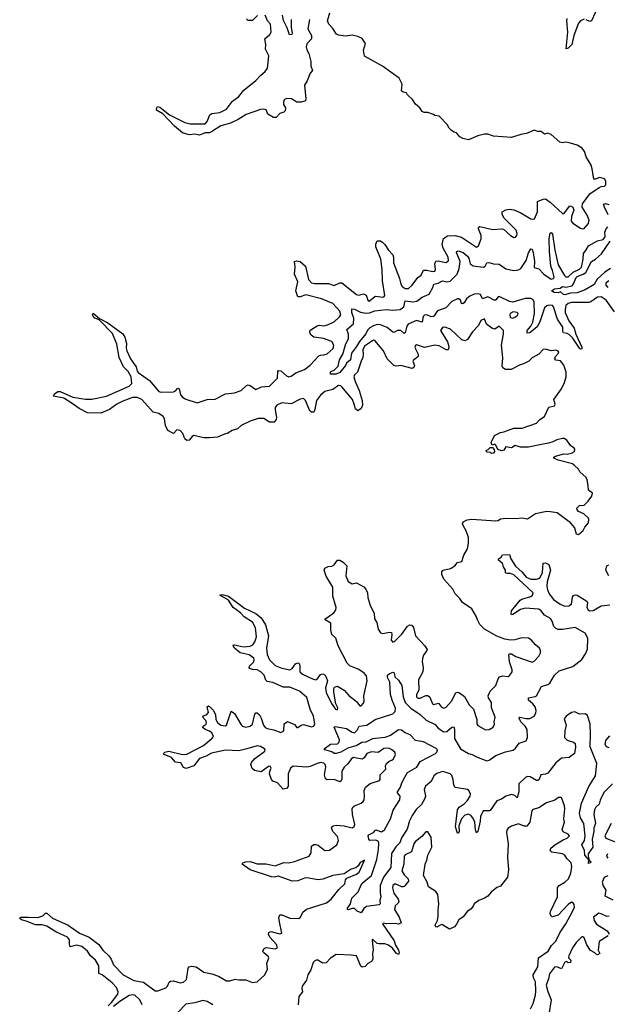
# Model space of a CAD drawing. Extents: x 2528705 to 2678277, y 911730 to 1023331.
# Tile 225 of 241: x 2658947 to 2664140, y 923715 to 932425. Entities that reach past the tile are written whole.
import ezdxf

# ---------------------------------------------------------------- set-up
doc = ezdxf.new("R2010")
doc.units = 0

msp = doc.modelspace()

# ---------------------------------------------------------------- linework, layer by layer
at = {"layer": '0CON20XD'}
for points in [[(2664065, 932556.9), (2663999.7, 932415), (2663985, 932408.1), (2663955, 932424.7)], [(2663573.6, 929506.4), (2663536.7, 929465), (2663477.7, 929432.3), (2663447, 929403), (2663400.6, 929379.4), (2663365, 929370), (2663289.5, 929330.5), (2663240.6, 929330.6), (2663216, 929346), (2663210.8, 929360.8), (2663217.9, 929432.1), (2663205.6, 929545), (2663223.3, 929645), (2663222.5, 929675), (2663185, 929712.5), (2663145, 929686.2), (2663120, 929695), (2663072.5, 929732.5), (2663055, 929777.5), (2663024, 929765), (2663001.7, 929718.3), (2662947.6, 929662.4), (2662904.3, 929595.7), (2662885, 929582.5), (2662855, 929592.5), (2662755, 929687.1), (2662705, 929705.7), (2662685, 929700.8), (2662666, 929675), (2662727.9, 929575), (2662740.5, 929535), (2662737.8, 929512.2), (2662732.5, 929505), (2662715, 929504.4), (2662655, 929539.3), (2662615.2, 929545.2), (2662525, 929525.4), (2662455, 929547.1), (2662445, 929543.8), (2662438.6, 929525), (2662467.8, 929465), (2662470, 929445), (2662425, 929411.2), (2662422.5, 929405), (2662437.6, 929365), (2662430.8, 929349.2), (2662415, 929340.2), (2662315, 929365.7), (2662275, 929360.9), (2662254.7, 929364.7), (2662195.2, 929425.2), (2662161.5, 929495), (2662085, 929586.2), (2662075, 929590), (2661995, 929535.9), (2661978.5, 929505), (2661983.3, 929465), (2661979.6, 929435), (2661964.7, 929405), (2661933.9, 929306.1), (2661906.9, 929283.1), (2661900.4, 929265), (2661910.6, 929225), (2661948.2, 929145), (2661974.2, 929055), (2661975.7, 929015), (2661964.3, 928985.7), (2661935, 928966), (2661915, 928982), (2661903.3, 929025), (2661887.9, 929065), (2661795, 929178), (2661785, 929186), (2661765, 929188.1), (2661715, 929153.7), (2661645, 929136.3), (2661605, 929103.8), (2661569.4, 929055), (2661555, 928977.5), (2661545, 928953.8), (2661525, 928954), (2661511.2, 928965), (2661472.7, 929055), (2661455, 929072.4), (2661425, 929067.6), (2661345, 929025.5), (2661265, 929036), (2661220.6, 929015), (2661205.8, 928995), (2661203.7, 928973.7), (2661216.9, 928905), (2661212.7, 928887.3), (2661195.8, 928864.2), (2661155, 928864.5), (2661105, 928895.9), (2661055, 928896.2), (2660985, 928872.1), (2660905, 928835.2), (2660870.8, 928805), (2660825, 928791.7), (2660785, 928767), (2660757.9, 928757.9), (2660695, 928732.1), (2660625, 928724.8), (2660575, 928725.6), (2660485, 928746.7), (2660471, 928739), (2660445, 928705.5), (2660425, 928703.1), (2660407.1, 928717.1), (2660389.6, 928765), (2660365, 928789.7), (2660335, 928795.3), (2660305, 928765.6), (2660255, 928789.5), (2660234.7, 928834.7), (2660227.5, 928895), (2660215.7, 928915.7), (2660175, 928940), (2660125, 928952.7), (2660025, 929064), (2659985, 929083.1), (2659945, 929081.3), (2659859.2, 929050.8), (2659805, 929022.5), (2659739.6, 928975), (2659665, 928943.3), (2659545, 928947.8), (2659471.8, 928985), (2659410.1, 929030.1), (2659336, 929076), (2659246.2, 929095), (2659253.8, 929115), (2659285, 929135.6), (2659305, 929136.9), (2659415, 929086.6), (2659529.2, 929069.2), (2659585, 929068.2), (2659714.8, 929095.2), (2659915, 929182.2), (2659937.6, 929205), (2659931.6, 929265), (2659905, 929311.2), (2659863.3, 929353.3), (2659824.6, 929435), (2659805.8, 929555), (2659768.2, 929648.2), (2659649.5, 929769.5), (2659611.2, 929785), (2659595, 929803.3), (2659590, 929815), (2659595, 929827.5), (2659651.7, 929781.7), (2659725, 929743.1), (2659859.4, 929645), (2659875.4, 929615.4), (2659891.3, 929561.3), (2659888.3, 929518.3), (2659893.4, 929495), (2659927.1, 929425), (2659976.9, 929355), (2659985.9, 929315), (2659995, 929302.5), (2660092.6, 929232.6), (2660175.7, 929135), (2660195, 929128.8), (2660306, 929134), (2660325, 929142.5), (2660345.4, 929165.4), (2660355, 929160), (2660369.1, 929105), (2660386.8, 929085), (2660415, 929069.3), (2660515, 929036.4), (2660605, 929063.8), (2660675, 929068), (2660765, 929114.8), (2660845, 929125.2), (2660904.4, 929145.6), (2660951.3, 929188.7), (2660965, 929193.6), (2660985, 929188.5), (2661035, 929153.6), (2661085, 929176.9), (2661155, 929183.1), (2661224.1, 929255), (2661228.5, 929311.5), (2661235, 929322.5), (2661255, 929317.5), (2661304.4, 929275), (2661325, 929266.2), (2661345, 929272), (2661388.8, 929301.2), (2661465, 929331.5), (2661515, 929368.5), (2661590, 929450), (2661605, 929458.5), (2661635, 929459.2), (2661665, 929468.8), (2661718.8, 929515), (2661723.3, 929545), (2661705, 929576.7), (2661631.2, 929605), (2661545, 929616.2), (2661523.7, 929633.7), (2661510, 929655), (2661510.9, 929669.1), (2661519.6, 929680.4), (2661575, 929717.8), (2661595, 929722.5), (2661635, 929716.2), (2661665.8, 929724.2), (2661725, 929750.6), (2661774.4, 929795.6), (2661785.5, 929815), (2661775.3, 929845), (2661715, 929913.6), (2661615, 929954.2), (2661475, 929989.4), (2661425, 929972.5), (2661404.5, 929974.5), (2661387.5, 930025), (2661404.5, 930105), (2661376.9, 930175), (2661381.9, 930235), (2661376.7, 930285), (2661395, 930292.5), (2661425, 930284.2), (2661472.5, 930245), (2661500.4, 930125), (2661525, 930097.3), (2661555, 930091.5), (2661675, 930090.5), (2661725, 930074.6), (2661775, 930096.9), (2661795, 930096.9), (2661925, 929994.5), (2661945, 929987.8), (2661985, 929999.2), (2662008.7, 929988.7), (2662025, 929943.8), (2662035, 929935.8), (2662085, 929976.9), (2662095, 929980), (2662155, 929970), (2662168, 929975), (2662174.2, 929985), (2662153.4, 930115), (2662151.4, 930215), (2662139.3, 930305), (2662095.7, 930415), (2662095, 930440), (2662105, 930467.5), (2662135, 930467.5), (2662156, 930455), (2662175, 930435.8), (2662206.5, 930385), (2662245.6, 930345), (2662251.8, 930325), (2662250.9, 930275), (2662304, 930135), (2662314.1, 930085), (2662326.4, 930065), (2662355, 930045.4), (2662382.2, 930047.8), (2662415, 930076.7), (2662464.6, 930145.4), (2662494.5, 930165.5), (2662515, 930208.6), (2662545, 930210.4), (2662595, 930197.1), (2662615, 930201.1), (2662622.7, 930215), (2662616.5, 930265), (2662625, 930287.1), (2662645, 930291.1), (2662712.1, 930277.9), (2662737.5, 930292.5), (2662733.6, 930325), (2662688.4, 930405), (2662680.8, 930435), (2662691.6, 930488.4), (2662726.5, 930513.5), (2662795, 930516.7), (2662851, 930501), (2662985, 930411.8), (2663003.3, 930425), (2663026.2, 930485), (2663024.6, 930515), (2663000.8, 930575), (2663002.7, 930587.3), (2663015, 930594), (2663125, 930568.1), (2663205, 930575.7), (2663222.4, 930572.4), (2663286.2, 930515), (2663315, 930499.2), (2663329.7, 930500.3), (2663341.4, 930515), (2663344.2, 930534.2), (2663335, 930563.8), (2663228.4, 930668.4), (2663212.5, 930702.5), (2663212.2, 930725), (2663245, 930744.1), (2663277.6, 930747.6), (2663315, 930742.2), (2663375, 930715.6), (2663465, 930662.5), (2663485, 930658.8), (2663496.1, 930663.9), (2663522.5, 930725), (2663524.2, 930815), (2663575, 930837.2), (2663595, 930838.5), (2663635, 930811.5), (2663745, 930708.8), (2663755, 930707.5), (2663805.7, 930774.3), (2663815, 930776.7), (2663835, 930766.2), (2663845, 930740), (2663824, 930685), (2663822, 930642), (2663835.9, 930625.9), (2663905, 930581.2), (2663925, 930573.8), (2663935, 930576.7), (2663975, 930622), (2663980.3, 930650.3), (2663962.9, 930695), (2663917.5, 930765), (2663920, 930795), (2663984.7, 930885.3), (2664068.9, 930941.1), (2664085, 930950), (2664115, 930950.8), (2664127.5, 930965), (2664128.8, 930995), (2664115, 931016.2), (2664075, 931028), (2664033.3, 931013.3), (2664020, 931015), (2664006.7, 931105), (2663997.7, 931137.7), (2663955, 931212.5), (2663939.5, 931259.5), (2663918.3, 931288.3), (2663875, 931313.3), (2663815, 931332.5), (2663775, 931342.5), (2663743.6, 931336.4), (2663720.5, 931340.5), (2663645, 931410), (2663615, 931420), (2663585, 931413.3), (2663555, 931436.7), (2663527, 931437), (2663493.6, 931446.4), (2663425, 931417.5), (2663375, 931410), (2663295, 931383.3), (2663135, 931393.3), (2663085, 931412.5), (2663055, 931413.3), (2662995, 931396.7), (2662915, 931362.5), (2662863, 931373), (2662837, 931387), (2662807.5, 931425), (2662788.3, 931428.3), (2662763.6, 931443.6), (2662743.9, 931463.9), (2662725, 931497.5), (2662655, 931570), (2662615, 931577.5), (2662605, 931586.7), (2662555, 931602.5), (2662523, 931603), (2662503.6, 931613.6), (2662482.5, 931645), (2662445, 931677.5), (2662418.3, 931718.3), (2662375, 931760), (2662366.4, 931776.4), (2662335, 931782.5), (2662320, 931795), (2662326.2, 931855), (2662301.7, 931908.3), (2662154.1, 932014.1), (2661995, 932102.5), (2661986, 932156), (2662004, 932215), (2661975, 932258), (2661935.8, 932275.8), (2661885, 932288), (2661825, 932278), (2661765, 932286.2), (2661746.1, 932296.1), (2661715, 932347.5), (2661678.8, 932385), (2661666.7, 932415), (2661688, 932485)], [(2660650.7, 931439.3), (2660625, 931424.6), (2660585, 931424.6), (2660535.9, 931404.1), (2660495, 931410.8), (2660445, 931407.1), (2660385, 931423.8), (2660313.6, 931483.6), (2660212.1, 931592.1), (2660156.7, 931625), (2660155, 931640), (2660164.1, 931655.9), (2660185, 931650), (2660271.5, 931581.5), (2660405, 931515.4), (2660454.6, 931504.6), (2660585, 931503.2), (2660602.7, 931525), (2660627.4, 931582.6), (2660646.3, 931593.7), (2660715, 931604), (2660775, 931632.7), (2660827.6, 931702.4), (2660885, 931746.5), (2660928.8, 931801.2), (2661035, 931886.2), (2661076.8, 931933.2), (2661115.5, 931965), (2661135.6, 931995), (2661150, 932105), (2661120, 932165), (2661122.5, 932205), (2661114, 932255), (2661157.5, 932295), (2661170, 932315), (2661164.4, 932384.4), (2661137.5, 932415), (2661116.2, 932465)], [(2661048.6, 932461.4), (2661005, 932416.2), (2660965, 932416.7), (2660952.7, 932432.7)], [(2661346.2, 932425), (2661346.4, 932356.4), (2661355.8, 932305), (2661352.5, 932295), (2661332, 932292), (2661311.3, 932351.3), (2661278.6, 932418.6), (2661270.8, 932465)], [(2661507.5, 932425), (2661494.2, 932345), (2661515, 932306.2), (2661526, 932285), (2661526.7, 932255), (2661485, 932211.2), (2661478.1, 932185), (2661485, 932156.7), (2661502, 932125), (2661520, 932055), (2661520, 932015), (2661533.8, 931975), (2661515, 931951.2), (2661487.5, 931885), (2661462.5, 931845), (2661476.1, 931723.9), (2661473.3, 931706.7), (2661434.5, 931695.5), (2661395.4, 931695.4), (2661348.8, 931725), (2661305, 931728.8), (2661285, 931715.7), (2661279.1, 931695), (2661279.5, 931675), (2661295.9, 931644.1), (2661292.7, 931617.3), (2661282.7, 931607.3), (2661245, 931593.8), (2661215, 931560), (2661190.7, 931560.7), (2661140, 931590), (2661125, 931628), (2661102.7, 931632.7), (2661075, 931629.4), (2660948.6, 931585), (2660878.8, 931541.2), (2660809.3, 931510.7), (2660725, 931485.4), (2660650.7, 931439.3)], [(2663935, 932428), (2663902.2, 932415), (2663887.1, 932395), (2663844.2, 932285), (2663827.4, 932205), (2663795, 932172.9), (2663776.7, 932166.7), (2663790.2, 932315), (2663781.5, 932415), (2663785.2, 932435)], [(2664147.4, 930697.4), (2664115.6, 930765.6), (2664107.3, 930792.7), (2664125, 930799.6), (2664155, 930789.7)], [(2662750.3, 930110.3), (2662813.9, 930175), (2662832, 930225), (2662838.7, 930285), (2662806.7, 930365), (2662810.8, 930375), (2662821.2, 930378.8), (2662865, 930363.8), (2662905, 930333.1), (2662916.7, 930315), (2662928.9, 930265), (2662956.1, 930246.1), (2663045, 930234.7), (2663062.1, 930245), (2663076.7, 930273.3), (2663092.5, 930277.5), (2663135, 930265.3), (2663185, 930261.1), (2663245, 930221.3), (2663315, 930207.2), (2663355, 930212.4), (2663375, 930223.8), (2663422.2, 930295), (2663445, 930363.3), (2663465, 930396.2), (2663475, 930393.3), (2663483.9, 930363.9), (2663496.9, 930285), (2663495, 930234), (2663535, 930221.1), (2663580.6, 930175), (2663645, 930130.4), (2663664.8, 930135.2), (2663671.9, 930148.1), (2663654.9, 930204.9), (2663642.1, 930245), (2663629.8, 930375), (2663626.7, 930485), (2663636.7, 930535), (2663645, 930543.3), (2663655, 930527.5), (2663676.3, 930385), (2663705.5, 930255), (2663762.5, 930162.5), (2663775, 930151.1), (2663795, 930149.3), (2663839, 930191), (2663895, 930218.2), (2663912, 930235), (2663928.5, 930305), (2663929.4, 930355), (2663955, 930388), (2663973.3, 930425), (2664052.7, 930467.3), (2664105, 930479.6), (2664122.2, 930505), (2664120, 930545), (2664130, 930575), (2664145, 930592)], [(2664168.2, 930225), (2664118.1, 930191.9), (2664050.5, 930129.5), (2664025, 930082.5), (2663945, 930034.4), (2663875, 930007.5), (2663815, 930006), (2663765, 929992), (2663752.5, 929995), (2663726.4, 930016.4), (2663705, 930007.5), (2663670.9, 930010.9), (2663647.5, 930025), (2663675, 930044.3), (2663725, 930050), (2663745, 930064), (2663775, 930058.1), (2663828.6, 930071.4), (2663841.8, 930088.2), (2663865, 930144), (2663875, 930153.1), (2663926.7, 930173.3), (2663950.4, 930189.6), (2664001.5, 930285), (2664035.2, 930304.8), (2664087.8, 930352.2), (2664164.8, 930465)], [(2664205, 929839.5), (2664131.6, 929945), (2664085, 929973.7), (2664055, 929971.1), (2663995, 929929.3), (2663977, 929923), (2663825, 929924.3), (2663795.6, 929914.4), (2663774.9, 929895.1), (2663767, 929865), (2663769.2, 929835), (2663800.7, 929760.7), (2663847.2, 929695), (2663863.6, 929643.6), (2663915, 929529.2), (2663915.9, 929514.1), (2663905, 929508.9), (2663895, 929518.1), (2663837.2, 929607.2), (2663807.5, 929637.5), (2663785, 929650), (2663753.8, 929653.8), (2663746.1, 929665), (2663747.1, 929682.9), (2663746.5, 929705), (2663701.5, 929775), (2663665, 929884.6), (2663655, 929895.3), (2663625, 929899.2), (2663605, 929894.7), (2663586.2, 929875), (2663545, 929753.3), (2663521.8, 929708.2), (2663455, 929655.6), (2663432.5, 929652.5), (2663433.5, 929675), (2663465.7, 929714.3), (2663482.4, 929747.6), (2663497.8, 929825), (2663494.8, 929925), (2663485, 929945.4), (2663465, 929956.9), (2663415, 929959.5), (2663305, 929925.5), (2663275, 929932.8), (2663185, 929974.7), (2663175, 929973.1), (2663155, 929945.5), (2663145, 929941.5), (2663085, 929973.5), (2663036.7, 929956.7), (2663019.1, 929995), (2662995, 929999.5), (2662964.4, 929995.6), (2662925, 929980), (2662896.8, 929955), (2662875, 929920), (2662860.7, 929910.7), (2662850.6, 929915), (2662842.9, 929945), (2662828.6, 929955), (2662815, 929955.8), (2662765, 929930.5), (2662714, 929876), (2662640.3, 929849.7), (2662605, 929798.5), (2662585, 929795.2), (2662545, 929812.4), (2662525, 929812.2), (2662511.9, 929798.1), (2662505, 929750), (2662455, 929762.3), (2662379.7, 929730.3), (2662369.2, 929715), (2662355, 929656), (2662345, 929648.6), (2662315, 929676.1), (2662285.8, 929674.2), (2662255, 929657.3), (2662245, 929659.7), (2662195, 929701.1), (2662135, 929726.1), (2662105, 929727.6), (2662075, 929717.1), (2662041.4, 929698.6), (2662021.2, 929678.8), (2662005.2, 929645), (2661950.8, 929579.2), (2661925, 929534.2), (2661879.6, 929475), (2661869.6, 929415), (2661834.2, 929385.8), (2661826.9, 929365), (2661775.5, 929304.5), (2661745, 929290), (2661695, 929290), (2661695, 929310), (2661706.7, 929316.7), (2661725, 929323.8), (2661761.2, 929358.8), (2661774.3, 929415), (2661802.8, 929467.2), (2661825, 929548.8), (2661853.3, 929605), (2661854.1, 929644.1), (2661836.7, 929685), (2661896.8, 929735), (2661900.6, 929785), (2661881.9, 929835), (2661882, 929868), (2661905.9, 929864.1), (2661958.4, 929838.4), (2662005, 929827.3), (2662038.1, 929831.9), (2662085, 929848.6), (2662185, 929862), (2662245, 929854.7), (2662309.5, 929860.5), (2662341.5, 929885), (2662353.5, 929936.5), (2662425, 929928.9), (2662456.6, 929933.4), (2662505, 929968.7), (2662565, 929997.7), (2662599.7, 930055), (2662607.5, 930085), (2662645, 930094.7), (2662685, 930115.3), (2662725, 930104.7), (2662750.3, 930110.3)], [(2664155, 930114.6), (2664127.1, 930095), (2664128.8, 930075), (2664145.5, 930055)], [(2663305, 929783.8), (2663330, 929795), (2663348.8, 929815), (2663351.2, 929825), (2663343.3, 929835), (2663309.2, 929840.8), (2663283.3, 929825), (2663278.8, 929815), (2663281.7, 929791.7), (2663305, 929783.8)], [(2661755, 925198), (2661714, 925245), (2661703.8, 925275), (2661706.7, 925285), (2661716.1, 925293.9), (2661745, 925299.2), (2661815, 925292.9), (2661884.2, 925275.8), (2661902.4, 925287.6), (2661910, 925305), (2661888.1, 925395), (2661885.9, 925444.1), (2661891.7, 925458.3), (2661905, 925471.2), (2661965, 925492.9), (2661981.9, 925508.1), (2661991.4, 925525), (2661995.5, 925554.5), (2661991.1, 925605), (2662003.1, 925635), (2662045, 925668.1), (2662126.2, 925695), (2662133.8, 925705), (2662132.9, 925745), (2662182, 925795), (2662181.4, 925825), (2662190, 925845), (2662213.4, 925866.6), (2662236.4, 925873.6), (2662250, 925885), (2662268, 925925), (2662261.2, 925945), (2662235, 925965.7), (2662215, 925977.5), (2662185, 925982), (2662165, 925976.7), (2662115, 925943.1), (2662055, 925947.1), (2662015.5, 925934.5), (2661991.4, 925895), (2661975, 925883.1), (2661895, 925897.5), (2661875, 925884), (2661846.4, 925843.6), (2661815, 925814), (2661793.8, 925776.2), (2661792.7, 925707.3), (2661787.2, 925692.8), (2661775, 925684.2), (2661726.7, 925705), (2661665, 925700.6), (2661650.7, 925710.7), (2661640.9, 925745), (2661653.6, 925815), (2661648.1, 925835), (2661635, 925848.6), (2661605, 925852.5), (2661575, 925846.5), (2661515, 925818.2), (2661485, 925812.5), (2661365, 925822.5), (2661340.6, 925805), (2661318.8, 925755), (2661318.7, 925641.3), (2661305, 925624.2), (2661275, 925619.2), (2661225, 925674), (2661185, 925687.5), (2661172.3, 925702.3), (2661156, 925755), (2661156.7, 925775), (2661170, 925805), (2661160.7, 925820.7), (2661145, 925820), (2661079.5, 925770.5), (2661022.4, 925782.4), (2661000.5, 925800.5), (2660990, 925835), (2660996.7, 925855), (2661022.7, 925887.3), (2661114.3, 925955), (2661117.1, 925965), (2661110, 925975), (2661075, 925996.7), (2661045, 926000.4), (2660955.4, 925974.6), (2660885, 925957.8), (2660765, 925962.1), (2660643.1, 925936.9), (2660595, 925909.2), (2660535, 925888.2), (2660484.6, 925825.4), (2660419.1, 925800.9), (2660395, 925809.4), (2660370.2, 925850.2), (2660325, 925856.4), (2660287.8, 925897.8), (2660222.5, 925925), (2660218.8, 925935), (2660228.8, 925945), (2660265, 925955.6), (2660385, 925924.7), (2660425, 925927.1), (2660572.2, 926005), (2660646.2, 926065), (2660659.2, 926085), (2660645.3, 926115), (2660625, 926132.5), (2660585, 926146.7), (2660564.2, 926165), (2660568, 926175), (2660595, 926194.2), (2660597.8, 926205), (2660591.9, 926225), (2660572.5, 926245), (2660564, 926265), (2660601.7, 926278.3), (2660614.4, 926295), (2660602.5, 926345), (2660615, 926354), (2660625, 926348.6), (2660657.4, 926317.4), (2660678.4, 926278.4), (2660678.8, 926235), (2660695, 926206.9), (2660725, 926183.8), (2660765, 926178.6), (2660775.8, 926185), (2660815, 926307.5), (2660845, 926286), (2660905, 926185.7), (2660916.2, 926175), (2660945, 926166.7), (2660983.8, 926175), (2661005, 926192), (2661025, 926282.5), (2661035, 926293.8), (2661045, 926292.5), (2661065, 926274.3), (2661082.2, 926245), (2661103, 926183), (2661115.8, 926165), (2661135, 926153.3), (2661192.5, 926142.5), (2661255, 926120), (2661280, 926135), (2661283.9, 926196.1), (2661313.9, 926216.1), (2661375, 926188.8), (2661395, 926162.5), (2661405, 926162.5), (2661435, 926183.3), (2661455, 926188.8), (2661525, 926168.8), (2661546.1, 926173.9), (2661554, 926195), (2661542.3, 926265), (2661515, 926326), (2661485, 926428.6), (2661420, 926485), (2661335, 926519.2), (2661275, 926519.3), (2661185, 926560.3), (2661135, 926570), (2661122, 926582), (2661107.2, 926625), (2661077.9, 926655), (2661045, 926673.1), (2661005, 926675.3), (2660980.6, 926685), (2660975.5, 926695), (2660978.5, 926705), (2661016.6, 926745), (2661019.7, 926765), (2661015, 926777.9), (2660974.4, 926805), (2660894.1, 926824.1), (2660845.6, 926865), (2660834.3, 926885.7), (2660836.2, 926893.8), (2660845, 926895.7), (2660925, 926875.9), (2660985, 926883.2), (2661008.2, 926895), (2661025, 926920.6), (2661038.3, 926965), (2661030.5, 927045), (2661005, 927095.3), (2660931.9, 927141.9), (2660897.5, 927177.5), (2660832.3, 927225), (2660791.3, 927291.3), (2660716.7, 927335), (2660735, 927340), (2660791.2, 927325), (2660935, 927218.5), (2661035, 927173.4), (2661080.4, 927135), (2661120.4, 927070.4), (2661146.7, 926975), (2661128.8, 926865), (2661135, 926810), (2661155, 926762.2), (2661205, 926711.5), (2661265, 926688.5), (2661335, 926674.6), (2661355, 926686.7), (2661385, 926725.6), (2661405, 926736.9), (2661415, 926731.4), (2661422.5, 926715), (2661423.4, 926655), (2661445, 926635.4), (2661535, 926593.3), (2661563.6, 926586.4), (2661575, 926592.2), (2661605, 926633.3), (2661625, 926637.1), (2661645.4, 926625.4), (2661658.9, 926598.9), (2661667.1, 926575), (2661650.9, 926515), (2661655, 926473.8), (2661702, 926375), (2661737, 926327), (2661755, 926320), (2661758.3, 926338.3), (2661742, 926372), (2661722.9, 926475), (2661722.9, 926507.1), (2661730.5, 926519.5), (2661755, 926528), (2661815, 926492.5), (2661855, 926448), (2661922.7, 926392.7), (2661953.3, 926355), (2661965, 926353.8), (2661985, 926377.5), (2661991.2, 926395), (2661988.1, 926445), (2662016.5, 926575), (2662010.9, 926620.9), (2661990.8, 926645), (2661945, 926675.8), (2661865, 926708.6), (2661841.9, 926731.9), (2661761.4, 926885), (2661740, 926955), (2661706, 926985), (2661695.8, 927025), (2661695.8, 927085), (2661647.5, 927115), (2661647.5, 927125), (2661669.5, 927140.5), (2661725, 927180), (2661741.2, 927205), (2661743.8, 927225), (2661713.8, 927325), (2661713.8, 927405), (2661655, 927502.5), (2661636.7, 927555), (2661645, 927572.5), (2661673.6, 927586.4), (2661705, 927590), (2661725, 927603.3), (2661755, 927642.5), (2661775, 927642.5), (2661805, 927626), (2661838.6, 927595), (2661830, 927505), (2661851.4, 927455), (2661885, 927434.3), (2661925, 927443.3), (2661988.8, 927408.8), (2662005, 927387.5), (2662020, 927355), (2662024.4, 927314.4), (2662045, 927242.5), (2662078.8, 927175), (2662082.5, 927125), (2662103.3, 927093.3), (2662113.7, 927033.7), (2662135, 927000), (2662155, 926994.4), (2662215, 927008), (2662232.5, 927005), (2662236.1, 926986.1), (2662228.8, 926935), (2662245, 926918.8), (2662260, 926925), (2662325, 926989.2), (2662375, 927061.2), (2662395, 927071.2), (2662411.7, 927068.3), (2662427.5, 927047.5), (2662445.6, 926975.6), (2662527, 926887), (2662547.3, 926852.7), (2662546.7, 926843.3), (2662516.6, 926803.4), (2662506.9, 926775), (2662503.1, 926745), (2662511.9, 926695), (2662510.6, 926655), (2662472.5, 926585), (2662474, 926495), (2662452.5, 926455), (2662452.5, 926435), (2662465, 926423.3), (2662485, 926422.5), (2662535, 926446), (2662555, 926446.2), (2662572.1, 926432.1), (2662595, 926373.3), (2662608.3, 926368.3), (2662649.5, 926379.5), (2662675, 926344.2), (2662695, 926334.3), (2662715, 926344.3), (2662762.9, 926395), (2662800.7, 926469.3), (2662815, 926477.5), (2662835, 926470), (2662876.8, 926436.8), (2662920.6, 926365), (2662956.4, 926326.4), (2662988, 926235), (2662988, 926195), (2662995, 926180), (2663063, 926143), (2663095, 926146), (2663132.9, 926167.1), (2663143.6, 926193.6), (2663140, 926215), (2663148.8, 926255), (2663117.7, 926337.7), (2663116.2, 926385), (2663091.2, 926425), (2663088.8, 926445), (2663103.9, 926486.1), (2663156.2, 926533.8), (2663175.6, 926594.4), (2663188.1, 926611.9), (2663215, 926620.8), (2663265, 926615.8), (2663280, 926625), (2663299.2, 926655), (2663299.2, 926675), (2663277.1, 926745), (2663269.3, 926810.7), (2663275, 926816.2), (2663295, 926816), (2663330.6, 926790.6), (2663475, 926741.2), (2663495, 926751.2), (2663533.8, 926795), (2663550, 926825), (2663551.2, 926845), (2663541.2, 926865), (2663505.5, 926895.5), (2663468.9, 926938.9), (2663445, 926954.2), (2663384.4, 926955.6), (2663321.7, 926938.3), (2663285.9, 926935.9), (2663235, 926945.8), (2663165, 926971.4), (2663054.5, 927034.5), (2663014, 927075), (2662992, 927115), (2662983, 927143), (2662944.1, 927214.1), (2662860.7, 927270.7), (2662837.5, 927305), (2662797, 927347), (2662775, 927387.5), (2662696.4, 927476.4), (2662677, 927517), (2662678.3, 927541.7), (2662690, 927555), (2662755, 927570), (2662793.3, 927595), (2662815, 927622.5), (2662855, 927632.5), (2662870.9, 927689.1), (2662904.4, 927745), (2662913.5, 927795), (2662912.2, 927845), (2662893.6, 927903.6), (2662868.6, 927945), (2662862, 927965), (2662866.2, 927983.8), (2662900.6, 927999.4), (2662944, 928006), (2663155, 927991.1), (2663174.5, 927995.5), (2663195, 928010.6), (2663245, 928016.5), (2663335, 928013.3), (2663385, 928018.9), (2663435, 928010.8), (2663505, 928056.4), (2663605, 928077.1), (2663635.6, 928075.6), (2663696.4, 928066.4), (2663804.3, 927984.3), (2663849.7, 927929.7), (2663865, 927877.5), (2663885, 927872), (2663927.5, 927905), (2663943.1, 927936.9), (2663973.3, 927975), (2663976.7, 928005), (2663973.3, 928015), (2663932.3, 928052.3), (2663886.2, 928075), (2663875, 928087.5), (2663871.2, 928105), (2663894.2, 928125.8), (2663935, 928131.2), (2663972.5, 928165), (2664005, 928210), (2664010, 928235), (2663973, 928263), (2663972.5, 928305), (2663962.5, 928355), (2663952.5, 928375), (2663897.5, 928425), (2663885, 928447.5), (2663847.5, 928485), (2663833.3, 928495), (2663705, 928528.9), (2663667.5, 928545), (2663666.7, 928555), (2663682.5, 928565), (2663755, 928583.6), (2663785, 928581.5), (2663825, 928590), (2663850, 928605), (2663852.5, 928625), (2663847.5, 928635), (2663815, 928657.5), (2663783.9, 928703.9), (2663758.8, 928718.8), (2663745, 928720), (2663695, 928709.4), (2663660.2, 928689.8), (2663622.1, 928677.9), (2663544.1, 928664.1), (2663445, 928643.1), (2663374.3, 928644.3), (2663325, 928659.2), (2663295, 928636.7), (2663245, 928646.7), (2663225, 928617.5), (2663205, 928611.2), (2663171.7, 928621.7), (2663155, 928660), (2663145, 928670), (2663121.7, 928661.7), (2663112.5, 928685), (2663143.3, 928745), (2663195, 928774.4), (2663225, 928779.5), (2663315, 928812.1), (2663389.4, 928810.6), (2663513.3, 928855), (2663543.3, 928886.7), (2663586, 928915), (2663623.6, 928996.4), (2663675, 929010), (2663680, 929025), (2663667.5, 929065), (2663735, 929160), (2663762.5, 929215), (2663777.5, 929265), (2663776.4, 929306.4), (2663755, 929370), (2663726.4, 929406.4), (2663685, 929412.5), (2663676.7, 929425), (2663681.2, 929445), (2663710, 929475), (2663712.5, 929485), (2663705, 929492.5), (2663685, 929501.2), (2663645, 929496), (2663595, 929510), (2663573.6, 929506.4)], [(2663118.3, 928588.3), (2663107, 928597), (2663075, 928600), (2663070, 928615), (2663088.3, 928621.7), (2663105, 928640), (2663125, 928640), (2663141.7, 928621.7), (2663142.5, 928605), (2663135, 928590), (2663118.3, 928588.3)], [(2664187.2, 925665), (2664111, 925589), (2664077.8, 925522.2), (2664067.9, 925485), (2664040.3, 925459.7), (2664027.5, 925435), (2664022.2, 925395), (2664035.3, 925314.7), (2664021.5, 925275), (2664021.5, 925245), (2664008.1, 925175), (2664013.5, 925105), (2663970.8, 925045), (2663970, 925025), (2663980, 924990), (2663996.7, 924975), (2663990, 924965), (2663975, 924960), (2663973.3, 924975), (2663980, 924990), (2663941.4, 925035), (2663940, 925075), (2663916.5, 925125), (2663938.9, 925165), (2663945.6, 925205), (2663933.7, 925315), (2663904.2, 925365), (2663894.1, 925405), (2663911.1, 925495), (2663977.9, 925642.1), (2664035.3, 925735), (2664046.9, 925845), (2663988, 925992), (2663993.3, 926105), (2663988.6, 926195), (2663965, 926270.4), (2663945, 926285.7), (2663895, 926280.8), (2663852.7, 926302.7), (2663825, 926295.2), (2663776.8, 926265), (2663760.2, 926239.8), (2663776.3, 926185), (2663764.2, 926135), (2663761.7, 926075), (2663785, 926052.2), (2663842.5, 926032.5), (2663855, 926022), (2663860.7, 925989.3), (2663851.2, 925935), (2663802.1, 925897.9), (2663735, 925892), (2663685, 925850.4), (2663615, 925760.8), (2663595, 925750.8), (2663552.2, 925745), (2663538.9, 925705), (2663526.2, 925695), (2663515, 925695.7), (2663457.3, 925727.3), (2663435, 925728.9), (2663418.5, 925721.5), (2663358.4, 925665), (2663357.5, 925595), (2663345, 925541.2), (2663322.6, 925562.6), (2663295, 925570.3), (2663245, 925556.5), (2663205, 925530.7), (2663164.4, 925515.6), (2663105, 925430.6), (2663095, 925425.6), (2663044.2, 925425.8), (2663018.5, 925375), (2663016.2, 925335), (2662996.5, 925245), (2662985, 925231.2), (2662975, 925257.5), (2662968.4, 925325), (2662950.9, 925365), (2662934.8, 925384.8), (2662915, 925395.9), (2662882.2, 925387.8), (2662852.7, 925355), (2662828.7, 925295), (2662831.1, 925245), (2662825, 925227.5), (2662815, 925230), (2662797.9, 925285), (2662815.6, 925435), (2662829.8, 925460.2), (2662875, 925487.5), (2662902.4, 925515), (2662927.9, 925555), (2662930.3, 925575), (2662915.9, 925605), (2662904.8, 925614.8), (2662795, 925632.9), (2662785, 925653.3), (2662778.6, 925705), (2662767.7, 925737.7), (2662752.7, 925752.7), (2662715.4, 925765.4), (2662685, 925775.3), (2662632.7, 925757.3), (2662606.3, 925735), (2662582.8, 925687.2), (2662533.1, 925645), (2662521.2, 925615), (2662534.6, 925555), (2662528.9, 925535), (2662497.1, 925482.9), (2662452.1, 925437.9), (2662414.7, 925385), (2662392.7, 925337.3), (2662371.3, 925265), (2662322, 925188), (2662307.9, 925142.1), (2662272, 925108), (2662231.7, 925048.3), (2662226.2, 924925), (2662161.7, 924838.3), (2662132.9, 924767.1), (2662131.6, 924705), (2662137.5, 924665), (2662130.9, 924635), (2662133.1, 924605), (2662125, 924594.5), (2662010.9, 924579.1), (2661987.5, 924562.5), (2661965, 924524), (2661928.8, 924538.8), (2661905, 924561.4), (2661885, 924563.1), (2661851.2, 924551.2), (2661843.8, 924553.8), (2661843.8, 924565), (2661871.2, 924605), (2661882.5, 924655), (2661939.2, 924710.8), (2661971.8, 924785), (2662055.6, 924854.4), (2662103, 924995), (2662118.1, 925085), (2662121.3, 925141.3), (2662117.1, 925155), (2662095, 925167.9), (2662042, 925165), (2662032.5, 925175), (2662027.1, 925205), (2662032.5, 925215), (2662073.8, 925236.2), (2662095, 925258.6), (2662145, 925240), (2662170.6, 925259.4), (2662223, 925357), (2662248.1, 925431.9), (2662307.2, 925522.8), (2662309.1, 925555), (2662286.7, 925585), (2662285.6, 925595), (2662313.4, 925635), (2662323.1, 925675), (2662351.7, 925725), (2662373.8, 925766.2), (2662456.4, 925813.6), (2662486.8, 925863.2), (2662622.5, 925935), (2662634, 925946), (2662638.2, 925965), (2662628.2, 925978.2), (2662515, 926036.8), (2662445, 926047.7), (2662398.9, 926098.9), (2662352.9, 926115), (2662320.6, 926140.6), (2662295, 926141.6), (2662225, 926093.4), (2662175, 926074.6), (2662065, 926062.1), (2662005.8, 926034.2), (2661969.7, 926030.3), (2661925.4, 926004.6), (2661848.2, 925981.8), (2661785, 925946.8), (2661745, 925932.9), (2661725, 925934.4), (2661705, 925946.9), (2661642.5, 925965), (2661637.5, 925975), (2661695, 926016.4), (2661755, 926019.4), (2661770.6, 926035), (2661774.4, 926055), (2661725, 926167.5), (2661735, 926172.5), (2661835, 926153.6), (2661885, 926121.5), (2661905, 926117.8), (2661930, 926140), (2661948, 926175), (2662014.4, 926185.6), (2662088.8, 926235), (2662245, 926285.4), (2662266.2, 926303.8), (2662268.5, 926335), (2662237.9, 926405), (2662224.6, 926455), (2662219.2, 926565), (2662196.7, 926605), (2662197.5, 926625), (2662211.7, 926638.3), (2662245, 926653.3), (2662255.8, 926645.8), (2662261.7, 926611.7), (2662295, 926582.5), (2662325.4, 926535), (2662334.7, 926435), (2662353.7, 926383.7), (2662404.5, 926334.5), (2662485, 926278.8), (2662538.1, 926228.1), (2662619.4, 926189.4), (2662646.6, 926156.6), (2662695, 926124.7), (2662722.4, 926127.6), (2662765, 926165.4), (2662785, 926170), (2662790.2, 926150.2), (2662788.8, 926065), (2662843.6, 925975), (2662915, 925932.9), (2662945, 925925.8), (2662983, 925903), (2663075, 925867.3), (2663096.1, 925873.9), (2663155, 925916.3), (2663240.7, 925949.3), (2663307, 925963), (2663329.5, 925980.5), (2663360.8, 926025), (2663423.5, 926046.5), (2663435.6, 926075), (2663430.9, 926145), (2663414.7, 926174.7), (2663375, 926213.3), (2663360.6, 926245), (2663366.1, 926253.9), (2663422.2, 926242.2), (2663455, 926241.9), (2663493.2, 926265), (2663508.8, 926291.2), (2663511.3, 926315), (2663503.8, 926345), (2663482.2, 926372.2), (2663443.8, 926405), (2663444.2, 926425.8), (2663503.5, 926436.5), (2663515, 926444.3), (2663560, 926525), (2663615, 926542.9), (2663633.8, 926555), (2663673.1, 926626.9), (2663715, 926664.4), (2663835, 926702.7), (2663915, 926764.5), (2663947.7, 926815), (2663964, 926855), (2663967.8, 926955), (2663945, 926997.1), (2663855, 927048.1), (2663745, 927029.5), (2663705, 927030.5), (2663685, 927039.1), (2663666.9, 927056.9), (2663651.8, 927105), (2663637.9, 927127.9), (2663586.5, 927156.5), (2663555, 927195.6), (2663535, 927210), (2663415, 927218.5), (2663373.4, 927206.6), (2663306.2, 927163.8), (2663295, 927160), (2663292, 927165), (2663293.6, 927196.4), (2663370.3, 927289.7), (2663385, 927300), (2663465, 927321.5), (2663480.6, 927335), (2663484.4, 927355), (2663313.4, 927513.4), (2663285, 927525.6), (2663254.4, 927524.4), (2663240.6, 927530.6), (2663240, 927555), (2663223.3, 927583.3), (2663214.3, 927615), (2663180, 927645), (2663178.8, 927655), (2663200.9, 927669.1), (2663215, 927690), (2663275, 927692.5), (2663288.1, 927655), (2663330, 927590), (2663387.4, 927537.4), (2663423.1, 927493.1), (2663465, 927474.5), (2663515, 927474.6), (2663545, 927484.5), (2663566.4, 927533.6), (2663575, 927616.2), (2663595, 927620), (2663625, 927606.7), (2663637.8, 927555), (2663607.6, 927452.4), (2663604.7, 927415), (2663611.2, 927381.2), (2663625.5, 927345), (2663665, 927294.4), (2663725, 927254.6), (2663765, 927237.9), (2663800.7, 927239.3), (2663824, 927255), (2663832, 927315), (2663840.3, 927329.7), (2663855, 927338), (2663875, 927334), (2663960, 927280), (2663964.4, 927265), (2663959.5, 927225), (2663971.1, 927205), (2663985, 927196.4), (2664015, 927197.1), (2664085, 927239.2), (2664162.5, 927247.5)], [(2664155, 927506.2), (2664128.8, 927555), (2664136.4, 927593.6), (2664155, 927603.3)], [(2664158.8, 926091.2), (2664125, 926047.3), (2664118.9, 926015), (2664130, 925995), (2664155, 925987.4)], [(2663462.2, 923675), (2663485, 923721.2), (2663505.3, 923795), (2663510, 923835), (2663506.7, 923915), (2663488.3, 923948.3), (2663485.3, 923974.7), (2663525, 924046.2), (2663532.5, 924125), (2663616.7, 924185), (2663646, 924234), (2663685, 924272.5), (2663721.9, 924348.1), (2663773, 924427), (2663834.2, 924535), (2663849.2, 924575), (2663847.3, 924597.3), (2663835, 924616.7), (2663825, 924617.5), (2663795, 924597.1), (2663705.6, 924504.4), (2663655, 924488.8), (2663644.2, 924494.2), (2663635.9, 924515.9), (2663638.6, 924535), (2663700.9, 924665), (2663701.2, 924748.8), (2663715, 924765.8), (2663765.8, 924795), (2663797.5, 924825), (2663816.7, 924875), (2663827.8, 924935), (2663820.8, 924965), (2663783.6, 925003.6), (2663766, 925035), (2663745, 925045.4), (2663651.1, 925061.1), (2663636, 925075), (2663642.5, 925095), (2663677.1, 925125), (2663750, 925170), (2663786.7, 925185), (2663806.2, 925205), (2663795, 925221.2), (2663750.5, 925240.5), (2663742.3, 925262.3), (2663761.4, 925325), (2663757.1, 925355), (2663764.3, 925445), (2663761.1, 925471.1), (2663736.7, 925545), (2663710, 925545), (2663677.9, 925522.1), (2663602.6, 925497.4), (2663536.5, 925453.5), (2663482.4, 925437.6), (2663474.4, 925425), (2663456.9, 925325), (2663429.7, 925290.3), (2663405, 925290), (2663355, 925310.8), (2663295, 925291.4), (2663265.6, 925274.4), (2663253.5, 925256.5), (2663248.9, 925235), (2663264.3, 925134.3), (2663259.2, 925015), (2663268.6, 924905), (2663259.7, 924840.3), (2663195, 924761.2), (2663165, 924749.2), (2663113.6, 924706.4), (2663085, 924672.5), (2663055, 924652.9), (2663005, 924634.3), (2662963.3, 924605), (2662955, 924582.5), (2662935, 924557.5), (2662905, 924537.5), (2662865, 924487.5), (2662828.3, 924461.7), (2662808, 924425), (2662789.5, 924400.5), (2662745, 924380), (2662685, 924417.5), (2662675, 924420), (2662635, 924398), (2662625, 924401.2), (2662618, 924415), (2662638.8, 924455), (2662645.8, 924495), (2662644.2, 924544.2), (2662651.4, 924605), (2662642.5, 924685), (2662625, 924712), (2662560, 924755), (2662547.8, 924795), (2662516.2, 924855), (2662530, 924955), (2662545, 924990), (2662554.5, 925035), (2662588.9, 925105), (2662582.6, 925192.6), (2662555, 925242), (2662535, 925242), (2662502, 925198), (2662444.3, 925155), (2662429.4, 925135), (2662409.4, 925065), (2662355, 925036.7), (2662344.5, 925025), (2662341.5, 924955), (2662325.6, 924895), (2662345, 924860), (2662379.2, 924825), (2662382.5, 924805), (2662349.3, 924760.7), (2662335, 924753.1), (2662325.6, 924755.6), (2662265, 924779.4), (2662246, 924765), (2662241.1, 924745), (2662255, 924698.8), (2662290.6, 924645), (2662297.5, 924625), (2662291.4, 924608.6), (2662264.4, 924585), (2662260, 924555), (2662300, 924485), (2662318, 924435), (2662295, 924424.3), (2662265, 924430), (2662185, 924427.1), (2662165, 924433.3), (2662153.8, 924426.2), (2662255.9, 924275.9), (2662267.4, 924237.4), (2662295.5, 924195), (2662299.5, 924170.5), (2662295, 924156.2), (2662275, 924167.8), (2662240.9, 924210.9), (2662207.8, 924237.8), (2662175, 924249.7), (2662125, 924248.6), (2662105, 924254.2), (2662065, 924292.5), (2662061.2, 924285), (2662070.9, 924195), (2662065.7, 924165), (2662068.2, 924115), (2662055.6, 924095), (2662025, 924076.5), (2662000, 924050), (2661975, 924043.5), (2661962.6, 924052.6), (2661925, 924142.9), (2661875, 924150), (2661745, 924154.4), (2661695, 924123.8), (2661655, 924081.2), (2661625, 924080), (2661575, 924107.3), (2661555, 924098.9), (2661541.2, 924085), (2661521.4, 924018.6), (2661494.9, 923975.1), (2661482, 923928), (2661443.6, 923875), (2661440, 923855), (2661445.6, 923825), (2661414.1, 923785), (2661409.3, 923710.7)], [(2664175.7, 925314.3), (2664117.5, 925205), (2664126.2, 925185), (2664211.3, 925151.3)], [(2659728.9, 923701.1), (2659758.8, 923731.2), (2659813.8, 923805), (2659817.9, 923825), (2659803.3, 923865), (2659765, 923905.8), (2659675.8, 923975.8), (2659647.3, 923987.3), (2659645.3, 924055), (2659615.8, 924105.8), (2659573.3, 924143.3), (2659545.2, 924185.2), (2659495.2, 924225.2), (2659452.5, 924237.5), (2659392.9, 924222.9), (2659386, 924246), (2659386.6, 924285), (2659369.1, 924309.1), (2659264.8, 924354.8), (2659185, 924406.2), (2659145, 924417.3), (2659085, 924417.8), (2659005, 924450.8), (2658961.7, 924461.7), (2658946.7, 924475), (2658953, 924487), (2659025.5, 924484.5), (2659106.2, 924483.8), (2659151.5, 924498.5), (2659175, 924521.2), (2659185, 924520.8), (2659235.9, 924475.9), (2659375, 924414.4), (2659474.8, 924344.8), (2659560.2, 924310.2), (2659644.7, 924244.7), (2659680.5, 924195), (2659734.6, 924145), (2659755.3, 924115), (2659774.4, 924064.4), (2659861.2, 923975), (2659954.8, 923924.8), (2660040.2, 923910.2), (2660145, 923835.4), (2660166.2, 923835), (2660238.7, 923861.3), (2660253.6, 923875), (2660267.8, 923912.2), (2660279.1, 923920.9), (2660305, 923921.5), (2660365, 923904.7), (2660395, 923910.7), (2660421.8, 923935), (2660434.4, 924035), (2660445, 924045.7), (2660465, 924051.9), (2660506.2, 924046.2), (2660575, 923998.6), (2660645.5, 923985.5), (2660703.1, 923963.1), (2660773.9, 923923.9), (2660805, 923923.1), (2660851.3, 923938.7), (2660885, 923930.4), (2660945, 923931.8), (2661005, 923907.8), (2661046.4, 923915), (2661112.7, 923975), (2661137.9, 924025), (2661132.5, 924075), (2661150, 924125), (2661145, 924135.7), (2661102.2, 924172.2), (2661096.9, 924185), (2661104.3, 924205), (2661125, 924216.9), (2661205, 924206.7), (2661226.7, 924215), (2661217.1, 924245), (2661158.3, 924308.3), (2661144.4, 924335.6), (2661149.7, 924350.3), (2661165, 924357.8), (2661245, 924339.2), (2661262.9, 924345), (2661243.8, 924443.8), (2661236.8, 924483.2), (2661245, 924507.5), (2661265, 924507.1), (2661335, 924477.5), (2661415, 924474.2), (2661427.5, 924485), (2661449.6, 924530.4), (2661482.1, 924557.9), (2661658.5, 924611.5), (2661699.7, 924645), (2661768.5, 924731.5), (2661819.1, 924780.9), (2661826, 924815), (2661839.5, 924830.5), (2661922.9, 924865), (2661947.1, 924885), (2661995, 924990), (2661955, 924969.1), (2661939.3, 924940.7), (2661918.4, 924921.6), (2661875, 924909.8), (2661815, 924868.4), (2661715, 924854.4), (2661626.8, 924823.2), (2661585, 924815.4), (2661485, 924833.9), (2661465, 924830), (2661405, 924807.7), (2661355, 924804), (2661235, 924849.2), (2661195, 924841), (2661173.1, 924843.1), (2660984.7, 924904.7), (2660913.3, 924955), (2660917.5, 924965), (2660944.1, 924975.9), (2660982.5, 924977.5), (2661045, 924956.9), (2661125, 924958), (2661205, 924941.2), (2661281.9, 924968.1), (2661325, 924966.7), (2661375, 924977.3), (2661504.2, 925025), (2661521.9, 925055), (2661527, 925113), (2661545, 925130), (2661565, 925130), (2661585, 925121.4), (2661645, 925075.7), (2661685, 925078.6), (2661750, 925125), (2661764.4, 925165), (2661755, 925198)], [(2664141.4, 925045), (2664134.4, 925025), (2664145, 925007.5)], [(2664145, 924851.8), (2664114, 924836), (2664095.6, 924795), (2664103.7, 924763.7), (2664126.2, 924725), (2664118, 924675), (2664187.9, 924637.9)], [(2664157.5, 924495), (2664135, 924491.2), (2664086.5, 924516.5), (2664065, 924520.8), (2664018, 924485), (2664025, 924456.7), (2664045, 924424.4), (2664140, 924365), (2664156.9, 924335)], [(2664149.1, 924320.9), (2664069.8, 924270.2), (2664060.5, 924195), (2664074, 924165), (2664055, 924153.3), (2664045, 924154.3), (2664030.7, 924170.7), (2663992.3, 924192.3), (2663960.4, 924240.4), (2663935, 924302), (2663925, 924312), (2663915, 924312), (2663865, 924261.9), (2663831.5, 924215), (2663800, 924145), (2663797.5, 924125), (2663816.7, 924105), (2663816.4, 924083.6), (2663795, 924082.5), (2663783.6, 924093.6), (2663765, 924087.1), (2663735, 924027.5), (2663695, 924045.6), (2663675, 924043.1), (2663629.6, 923985), (2663620.5, 923939.5), (2663598.8, 923885), (2663615, 923828), (2663645.6, 923755), (2663622.7, 923625)], [(2660030, 923710), (2660008.8, 923755), (2659965, 923794.7), (2659945, 923798.9), (2659915, 923792.8), (2659831.5, 923738.5), (2659775, 923695.8)], [(2660655, 923709.7), (2660605, 923740.3), (2660565, 923748.5), (2660495, 923727.4), (2660414.3, 923715), (2660345, 923642.5)]]:
    msp.add_lwpolyline(points, dxfattribs=at)

doc.saveas('drawing.dxf')
